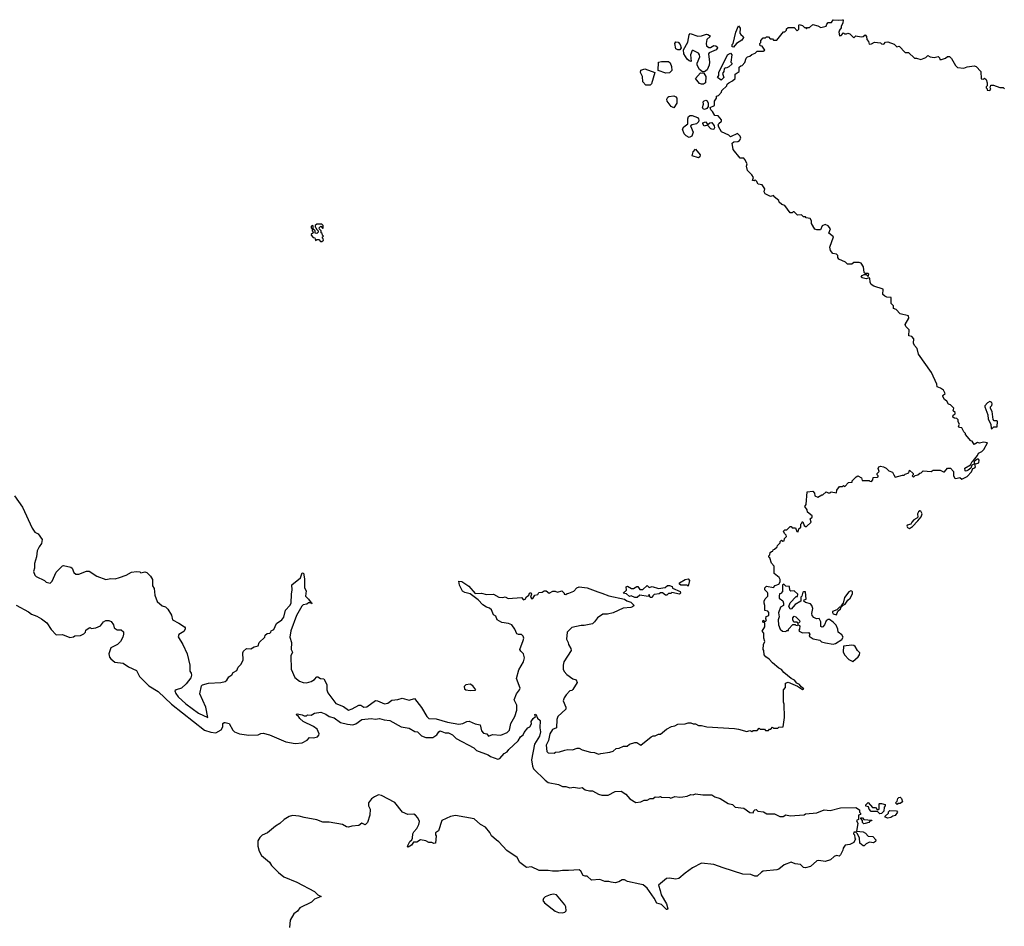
# Model space of a CAD drawing. Extents: x 2494106 to 2685573, y 758056 to 915185.
# Tile 227 of 256: x 2568569 to 2578137, y 842435 to 851248. Entities that reach past the tile are written whole.
import ezdxf

# ---------------------------------------------------------------- set-up
doc = ezdxf.new("R2010")
doc.units = 0

msp = doc.modelspace()

# ---------------------------------------------------------------- linework, layer by layer
at = {"layer": '0CON05XD'}
for points in [[(2575835, 845680), (2575810, 845705), (2575810, 845725), (2575825, 845740), (2575895, 845730), (2575911.7, 845748.3), (2575945, 845760), (2575960, 845785), (2575960, 845805), (2575950, 845825), (2575900, 845865), (2575900, 845935), (2575873.9, 845963.9), (2575857.5, 846017.5), (2575850, 846025), (2575850, 846035), (2575860, 846045), (2575861.7, 846068.3), (2575875, 846080), (2575888.3, 846081.7), (2575890, 846095), (2575905, 846100), (2575930, 846125), (2575931.7, 846138.3), (2575958.3, 846161.7), (2575960, 846175), (2575971.7, 846188.3), (2575985, 846180), (2575998.3, 846181.7), (2576000, 846205), (2576020, 846225), (2576018.3, 846238.3), (2576000, 846255), (2575992.5, 846275), (2576005, 846290), (2576025, 846290), (2576055, 846320), (2576065, 846320), (2576075, 846310), (2576108.3, 846308.3), (2576121.7, 846271.7), (2576135, 846270), (2576141.7, 846298.3), (2576160, 846315), (2576160, 846345), (2576170, 846355), (2576171.7, 846368.3), (2576178.3, 846368.3), (2576191.7, 846331.7), (2576205, 846320), (2576215, 846320), (2576260, 846365), (2576250, 846395), (2576268.3, 846411.7), (2576270, 846425), (2576225, 846460), (2576220, 846485), (2576200, 846515), (2576210, 846535), (2576220, 846660), (2576276.2, 846666.2), (2576292.5, 846645), (2576295, 846620), (2576325, 846607.5), (2576365, 846630), (2576375, 846630), (2576405, 846660), (2576425, 846650), (2576445, 846650), (2576455, 846660), (2576505, 846650), (2576510, 846675), (2576535, 846710), (2576565, 846710), (2576575, 846720), (2576588.3, 846711.7), (2576621.7, 846748.3), (2576658.3, 846751.7), (2576660, 846765), (2576677.5, 846785), (2576697.5, 846805), (2576715, 846812.5), (2576750, 846795), (2576755, 846770), (2576825, 846770), (2576831.7, 846761.7), (2576845, 846760), (2576860, 846775), (2576861.7, 846798.3), (2576905, 846800), (2576910, 846805), (2576910, 846815), (2576900, 846825), (2576900, 846835), (2576920, 846855), (2576910, 846885), (2576918.3, 846901.7), (2576932.3, 846907.7), (2576962.3, 846902.3), (2576988.8, 846888.8), (2577015, 846863.8), (2577049.3, 846849.3), (2577062.5, 846825), (2577075, 846802.5), (2577148.3, 846821.7), (2577165, 846820), (2577175, 846830), (2577208.3, 846841.7), (2577215, 846870), (2577250, 846835), (2577250, 846825), (2577240, 846815), (2577255, 846802.5), (2577271.7, 846818.3), (2577295, 846822.5), (2577315, 846840), (2577328.3, 846841.7), (2577348.3, 846861.7), (2577425, 846857.5), (2577445, 846867.5), (2577515, 846870), (2577545, 846852.5), (2577555, 846852.5), (2577585, 846887.5), (2577615, 846890), (2577643.3, 846855), (2577643.3, 846815), (2577655, 846791.2), (2577665, 846788), (2577705, 846796.7), (2577725, 846780), (2577775, 846806.7), (2577818.3, 846851.7), (2577832.5, 846885), (2577849.2, 846890.8), (2577858, 846902), (2577851.7, 846928.3), (2577888.3, 846941.7), (2577892.5, 846965), (2577886.4, 846976.4), (2577876.4, 846976.4), (2577849.3, 846960.7), (2577843.9, 846946.1), (2577848.3, 846931.7), (2577821.7, 846918.3), (2577811.2, 846888.8), (2577785, 846867.5), (2577765, 846860), (2577755, 846862.5), (2577752.7, 846887.3), (2577808, 846922), (2577825, 846953.8), (2577838.3, 846961.7), (2577877.3, 847012.7), (2577886.7, 847035), (2577918.6, 847051.4), (2577938.8, 847071.2), (2577972.5, 847135), (2577935, 847141.4), (2577895, 847130), (2577875, 847137.5), (2577845, 847120), (2577825, 847150), (2577810, 847155), (2577760, 847215), (2577760, 847225), (2577745, 847240), (2577725, 847280), (2577700, 847285), (2577693, 847297), (2577700, 847315), (2577688.3, 847338.3), (2577687, 847357), (2577675, 847370), (2577653.6, 847373.6), (2577637.5, 847385), (2577640, 847405), (2577660, 847415), (2577658.3, 847428.3), (2577640, 847445), (2577645, 847470), (2577615, 847502.5), (2577595, 847510), (2577579.3, 847539.3), (2577555.9, 847555.9), (2577540, 847585), (2577540, 847595), (2577562.5, 847615), (2577552.5, 847635), (2577546, 847646), (2577516.1, 847666.1), (2577485, 847680), (2577482.5, 847705), (2577428.3, 847818.3), (2577302.5, 847995), (2577291.7, 848051.7), (2577265, 848080), (2577253, 848103), (2577257, 848147), (2577237, 848167), (2577210, 848175), (2577211.7, 848231.7), (2577180, 848265), (2577172.5, 848285), (2577210, 848345), (2577205, 848370), (2577125, 848390), (2577085, 848430), (2577061.7, 848441.7), (2577060, 848465), (2577038.3, 848488.3), (2577038.3, 848548.3), (2576995, 848550), (2576975, 848560), (2576957.5, 848575), (2576958.3, 848628.3), (2576868.3, 848658.3), (2576843.6, 848673.6), (2576832.5, 848695), (2576830, 848735), (2576825, 848740), (2576795, 848727.5), (2576755, 848737.5), (2576747.5, 848745), (2576755, 848762.5), (2576775, 848770), (2576795, 848770), (2576815, 848750), (2576820, 848775), (2576815, 848780), (2576785, 848780), (2576775, 848790), (2576770, 848845), (2576745, 848880), (2576725, 848887.5), (2576675, 848887.5), (2576655, 848870), (2576612.5, 848872.5), (2576595, 848890), (2576528.3, 848918.3), (2576520, 848935), (2576520, 848955), (2576505, 848967.5), (2576470, 848975), (2576447.5, 849005), (2576442.5, 849035), (2576477.5, 849137.5), (2576433, 849173), (2576447.5, 849215), (2576425, 849242.5), (2576395, 849257.5), (2576367, 849243), (2576350, 849205), (2576313.9, 849203.9), (2576295, 849212.5), (2576262.5, 849265), (2576261.7, 849291.7), (2576250, 849315), (2576213, 849323), (2576205, 849330), (2576185, 849330), (2576165, 849350), (2576127.5, 849347.5), (2576095, 849380), (2576085, 849380), (2576075, 849370), (2576055, 849370), (2576005, 849440), (2575975, 849450), (2575950, 849475), (2575945, 849490), (2575900, 849525), (2575898.3, 849538.3), (2575865, 849527.5), (2575813.6, 849553.6), (2575802.5, 849575), (2575810, 849605), (2575785, 849642.5), (2575745, 849650), (2575729.3, 849679.3), (2575715, 849690), (2575705, 849682.5), (2575690, 849685), (2575700, 849715), (2575685, 849740), (2575643, 849783), (2575632.5, 849825), (2575637.5, 849845), (2575617, 849887), (2575605, 849900), (2575571.7, 849901.7), (2575502.5, 849985), (2575491.7, 850048.3), (2575508.3, 850061.7), (2575546.4, 850063.6), (2575565, 850072.5), (2575577.5, 850095), (2575570, 850115), (2575545, 850140), (2575475, 850110), (2575460, 850125), (2575388.8, 850158.8), (2575362.3, 850202.3), (2575356.7, 850225), (2575362.3, 850237.7), (2575388.8, 850261.2), (2575390, 850275), (2575355, 850314.2), (2575325, 850317.5), (2575302.5, 850355), (2575285, 850370), (2575280, 850395), (2575320, 850415), (2575320, 850455), (2575340, 850485), (2575340, 850505), (2575358.3, 850511.7), (2575388.3, 850541.7), (2575391.7, 850558.3), (2575440, 850605), (2575445, 850620), (2575460, 850635), (2575497, 850653), (2575520, 850675), (2575521.7, 850718.3), (2575560, 850745), (2575560, 850785), (2575575, 850800), (2575588.3, 850801.7), (2575615, 850830), (2575627.5, 850872.5), (2575643, 850887), (2575665, 850892.5), (2575685, 850910), (2575717, 850923), (2575735, 850940), (2575795, 850940), (2575808.3, 850951.7), (2575785, 850990), (2575763, 850993), (2575760, 851015), (2575770, 851025), (2575770, 851045), (2575795, 851070), (2575815, 851070), (2575825, 851080), (2575845, 851080), (2575861.7, 851061.7), (2575885, 851060), (2575895, 851050), (2575925, 851050), (2575991.7, 851128.3), (2576005, 851130), (2576020, 851145), (2576021.7, 851158.3), (2576035, 851170), (2576095, 851170), (2576125, 851140), (2576140, 851155), (2576140, 851195), (2576145, 851200), (2576175, 851190), (2576195, 851170), (2576205, 851170), (2576215, 851160), (2576225, 851170), (2576245, 851170), (2576275, 851200), (2576325, 851187.5), (2576355, 851172.5), (2576407, 851183), (2576412.5, 851205), (2576425, 851220), (2576458.3, 851221.7), (2576472.5, 851247.5), (2576525, 851242.5), (2576565, 851247.5), (2576570, 851245), (2576567.5, 851215), (2576552.5, 851185), (2576551.7, 851168.3), (2576533.9, 851146.1), (2576527.5, 851125), (2576535, 851090), (2576550, 851095), (2576575, 851120), (2576585, 851110), (2576605, 851110), (2576615, 851117.5), (2576635, 851110), (2576675, 851070), (2576695, 851090), (2576745, 851080), (2576765, 851082.5), (2576785, 851100), (2576797.5, 851085), (2576802.5, 851055), (2576817.5, 851035), (2576825, 851010), (2576845, 851012.5), (2576875, 851027.5), (2576935, 851022.5), (2576945, 851012.5), (2576965, 851010), (2576982.5, 851027.5), (2577005, 851032.5), (2577065, 851010)], [(2575505, 850980), (2575492.9, 850982.9), (2575491.4, 851005), (2575502.5, 851017.5), (2575529.2, 851125), (2575555, 851186.7), (2575568.8, 851165), (2575567.5, 851115), (2575575, 851102.5), (2575600, 851085), (2575602.5, 851075), (2575585, 851047.5), (2575535, 851017.5), (2575505, 850980)], [(2575225, 850740), (2575205, 850740), (2575174.1, 850764.1), (2575153.3, 850805), (2575153.3, 850825), (2575178, 850885), (2575176.2, 850905), (2575165, 850923.3), (2575115, 850947.5), (2575103.6, 850946.4), (2575088.8, 850905), (2575095, 850840), (2575075, 850846.7), (2575055, 850863.3), (2575021.2, 850915), (2575018.8, 850955), (2575061.7, 851028.3), (2575075, 851100), (2575085, 851113.3), (2575158.3, 851088.3), (2575195, 851090.8), (2575242.3, 851107.7), (2575257.5, 851105), (2575273.3, 851095), (2575277.5, 851085), (2575246.1, 851053.9), (2575240, 851015), (2575244.2, 850994.2), (2575265, 850976.2), (2575281.7, 850978.3), (2575315, 850996), (2575335, 850993.8), (2575346.7, 850985), (2575348.8, 850975), (2575336.7, 850955), (2575270, 850925), (2575262.5, 850915), (2575272, 850835), (2575268.8, 850805), (2575248.3, 850761.7), (2575225, 850740)], [(2574985, 850953.3), (2574963.6, 850953.6), (2574943.9, 850963.9), (2574936.7, 851015), (2574945, 851032.5), (2574967.7, 851027.7), (2574987.9, 851007.9), (2574996, 850974), (2574985, 850953.3)], [(2577065, 851010), (2577093, 850983), (2577115, 850990), (2577175, 850930), (2577205, 850930), (2577263, 850873), (2577285, 850872.5), (2577325, 850860), (2577375, 850880), (2577395, 850900), (2577415, 850887.5), (2577455, 850880), (2577495, 850890), (2577508.3, 850878.3), (2577511.7, 850861.7), (2577525, 850860), (2577567, 850873), (2577585, 850890), (2577605, 850890), (2577625, 850870), (2577661.7, 850801.7), (2577683.6, 850783.6), (2577743, 850777), (2577775, 850790), (2577845, 850798.8), (2577862.7, 850792.7), (2577907.5, 850745), (2577911.7, 850671.7), (2577935, 850670), (2577945, 850680), (2577960, 850665), (2577970, 850635), (2577970, 850605), (2577960, 850595), (2577960, 850585), (2577970, 850575), (2577971.7, 850561.7), (2577995, 850560), (2578007.5, 850572.5), (2578000, 850585), (2578005, 850610), (2578031.7, 850611.7), (2578095, 850590), (2578125, 850590), (2578140, 850575)], [(2575385, 850660), (2575350, 850685), (2575363.8, 850706.2), (2575363.8, 850735), (2575447.5, 850905), (2575475, 850923.3), (2575488.8, 850905), (2575480, 850835), (2575490, 850825), (2575490, 850815), (2575460.7, 850789.3), (2575435, 850777.5), (2575425, 850780), (2575415, 850770), (2575412.5, 850745), (2575400, 850725), (2575410, 850685), (2575385, 850660)], [(2574695, 850611.2), (2574655, 850612), (2574623.3, 850645), (2574622, 850695), (2574601.2, 850735), (2574605, 850756.7), (2574645, 850770), (2574740, 850735), (2574710, 850625), (2574695, 850611.2)], [(2574847, 850727), (2574773.3, 850753.3), (2574777, 850833), (2574805, 850842.5), (2574875, 850840), (2574889.3, 850829.3), (2574903, 850793), (2574906.7, 850755), (2574885, 850730), (2574847, 850727)], [(2575195, 850620), (2575175, 850627.5), (2575137.5, 850675), (2575185, 850730), (2575218.3, 850728.3), (2575236.2, 850696.2), (2575233.3, 850635), (2575215, 850621.2), (2575195, 850620)], [(2574925, 850390), (2574900, 850405), (2574861.2, 850455), (2574858.8, 850475), (2574867, 850493), (2574878.3, 850501.7), (2574926.4, 850506.4), (2574946.4, 850496.4), (2574953.3, 850485), (2574953.3, 850435), (2574925, 850390)], [(2575225, 850373.8), (2575210, 850380), (2575203.3, 850395), (2575212.5, 850425), (2575212.2, 850447.8), (2575220.5, 850459.5), (2575236.2, 850466.2), (2575248.8, 850458.8), (2575260, 850435), (2575260, 850405), (2575246.7, 850385), (2575225, 850373.8)], [(2575075, 850103.3), (2575047, 850117), (2575027.5, 850137.5), (2575010, 850185), (2575023.6, 850206.4), (2575060, 850235), (2575060, 850285), (2575067.5, 850305), (2575083.6, 850316.4), (2575105, 850316.2), (2575155.8, 850295.8), (2575166.2, 850285), (2575167.7, 850272.3), (2575163.8, 850255), (2575145, 850236.2), (2575104.2, 850225.8), (2575087.5, 850215), (2575113.3, 850155), (2575100, 850115), (2575075, 850103.3)], [(2575305, 850178.8), (2575285, 850186), (2575251.7, 850221.7), (2575221.7, 850211.7), (2575206, 850235), (2575208.8, 850245), (2575233.3, 850253.3), (2575255, 850230), (2575276.1, 850243.9), (2575295, 850247.5), (2575317.3, 850217.3), (2575320, 850195), (2575315, 850183.3), (2575305, 850178.8)], [(2575165, 849904.2), (2575103, 849923), (2575115, 849962.5), (2575135, 849990), (2575181.2, 849935), (2575178, 849915), (2575165, 849904.2)], [(2571505, 849090), (2571520, 849105), (2571518.3, 849118.3), (2571510, 849125), (2571511.7, 849138.3), (2571520, 849145), (2571511.7, 849151.7), (2571508.3, 849168.3), (2571500, 849175), (2571500, 849195), (2571481.7, 849211.7), (2571480, 849225), (2571495, 849240), (2571511.7, 849221.7), (2571518.3, 849221.7), (2571518.3, 849248.3), (2571505, 849260), (2571455, 849260), (2571441.7, 849248.3), (2571440, 849235), (2571448.3, 849228.3), (2571451.7, 849211.7), (2571470, 849195), (2571468.3, 849181.7), (2571455, 849170), (2571441.7, 849171.7), (2571440, 849195), (2571421.7, 849211.7), (2571420, 849245), (2571411.7, 849248.3), (2571401.7, 849238.3), (2571400, 849225), (2571410, 849215), (2571410, 849195), (2571418.3, 849188.3), (2571420, 849175), (2571401.7, 849158.3), (2571401.7, 849151.7), (2571421.7, 849131.7), (2571438.3, 849128.3), (2571445, 849100), (2571455, 849110), (2571475, 849110), (2571491.7, 849091.7), (2571505, 849090)], [(2578015, 847270), (2578035, 847290), (2578068.3, 847291.7), (2578070, 847345), (2578065, 847350), (2578038.3, 847348.3), (2578030, 847360), (2578018.3, 847438.3), (2578003, 847467), (2578002.5, 847485), (2578015, 847497.5), (2578019.2, 847515), (2578015, 847526.2), (2577995, 847538), (2577973.3, 847525), (2577947.5, 847495), (2577947.5, 847485), (2577977, 847407), (2577980, 847365), (2578007, 847317), (2578010, 847275), (2578015, 847270)], [(2568519.2, 846619.2), (2568595, 846510), (2568690, 846305), (2568717, 846267), (2568749.3, 846249.3), (2568786.2, 846195), (2568781.2, 846155), (2568758.8, 846125), (2568740, 846085), (2568733, 846027), (2568713, 845963), (2568712.5, 845915), (2568702.5, 845885), (2568715, 845850), (2568730, 845835), (2568810, 845795), (2568825, 845780), (2568865, 845770), (2568885, 845790), (2568923.6, 845876.4), (2568985, 845940), (2568995, 845942.5), (2569067.5, 845925), (2569077.5, 845915), (2569093.9, 845873.9), (2569115, 845857.5), (2569145, 845858.8), (2569216.7, 845886.7), (2569245, 845886.2), (2569318.8, 845838.8), (2569405, 845806), (2569455, 845816), (2569495.9, 845814.1), (2569540, 845825), (2569605, 845850), (2569655, 845877.5), (2569705, 845882.5), (2569735, 845880), (2569745, 845872.5), (2569785, 845880), (2569803.9, 845873.9), (2569838.8, 845838.8), (2569858.8, 845805), (2569861.2, 845745), (2569875, 845720), (2569883.8, 845655), (2569905, 845592.5), (2569955, 845550), (2569985, 845540), (2570009.3, 845519.3), (2570045, 845460), (2570053.6, 845413.6), (2570115, 845382), (2570170, 845345), (2570176, 845335), (2570178, 845325), (2570165, 845302.5), (2570117, 845273), (2570108.3, 845248.3), (2570153.3, 845175), (2570197.5, 845085), (2570223, 844973), (2570223.3, 844915), (2570236.4, 844896.4), (2570237, 844877), (2570230.7, 844849.3), (2570187.7, 844792.3), (2570140.7, 844749.3), (2570090, 844735), (2570077.5, 844725), (2570085, 844697.5), (2570108, 844665), (2570185, 844597.1), (2570305, 844508.6), (2570396.4, 844463.6), (2570376.7, 844565), (2570320, 844695), (2570336.4, 844773.6), (2570345, 844782.5), (2570405, 844800), (2570525, 844803.8), (2570565, 844816.2), (2570581.7, 844828.3), (2570600.5, 844859.5), (2570629.5, 844880.5), (2570645, 844902.5), (2570679.3, 844920.7), (2570692.5, 844955), (2570722.5, 844985), (2570740, 845025), (2570737.5, 845095), (2570745, 845110), (2570773, 845137), (2570815, 845132.5), (2570848.3, 845151.7), (2570885, 845162.5), (2570897, 845193), (2570950, 845245), (2570953.6, 845266.4), (2570975, 845282.5), (2571000, 845285), (2571010, 845295), (2571011.7, 845308.3), (2571038.3, 845321.7), (2571065, 845380), (2571117.5, 845415), (2571135, 845440), (2571151.7, 845508.3), (2571193.3, 845555), (2571206.4, 845576.4), (2571210, 845665), (2571217.5, 845705), (2571212.5, 845755), (2571298, 845822), (2571315, 845870), (2571327, 845867), (2571336.4, 845813.6), (2571336.7, 845725), (2571353.3, 845695), (2571347.5, 845645), (2571376.4, 845616.4), (2571400, 845580), (2571410, 845575), (2571405, 845570), (2571400, 845580), (2571375, 845580), (2571360, 845565), (2571325, 845560), (2571311.7, 845548.3), (2571258.8, 845455), (2571202.6, 845307.4), (2571192.5, 845245), (2571208.8, 845195), (2571207.5, 845125), (2571218.8, 845098.8), (2571203.3, 845065), (2571205.7, 844935), (2571243.6, 844853.6), (2571287.3, 844817.3), (2571324.2, 844804.2), (2571355, 844802), (2571402.5, 844815), (2571432.5, 844835), (2571455, 844860), (2571465, 844860), (2571493, 844843), (2571525, 844840), (2571552.5, 844785), (2571554.3, 844735), (2571561.9, 844705), (2571592, 844665), (2571640.8, 844600.8), (2571715, 844572.5), (2571765, 844536.2), (2571801.1, 844548.9), (2571865, 844586.2), (2571885, 844584), (2571912.5, 844565), (2571941.7, 844568.3), (2572025, 844628.8), (2572045, 844627.5), (2572115, 844596.9), (2572145, 844603.5), (2572185, 844632.5), (2572245, 844640), (2572285, 844654), (2572355, 844634.2), (2572405, 844650), (2572472.6, 844562.6), (2572524, 844475), (2572545, 844456.9), (2572615, 844451.1), (2572725, 844421.2), (2572835, 844401.6), (2572875, 844405.3), (2572915, 844425.2), (2572938.1, 844428.1), (2572995.7, 844405), (2573045, 844393.8), (2573056, 844335), (2573075, 844313.8), (2573107.5, 844305), (2573125, 844283.8), (2573165, 844299.4), (2573245, 844292), (2573305, 844320), (2573327.6, 844342.4), (2573342.6, 844407.4), (2573379.4, 844475), (2573399.4, 844535), (2573401.1, 844585), (2573373, 844637), (2573396.7, 844695), (2573426.6, 844733.4), (2573431.4, 844748.6), (2573396, 844845), (2573420.5, 844929.5), (2573463.8, 845005), (2573474, 845045), (2573463.8, 845085), (2573438.3, 845108.3), (2573430, 845125), (2573462.9, 845215), (2573467.5, 845235), (2573462.9, 845255), (2573445, 845271.4), (2573415, 845270.8), (2573398.8, 845278.8), (2573380, 845325), (2573350, 845365), (2573319.3, 845379.3), (2573255, 845387.5), (2573210, 845415), (2573195, 845450), (2573173.6, 845463.6), (2573155, 845510), (2573135, 845527.5), (2573105, 845536.7), (2573069.5, 845559.5), (2573025, 845608.8), (2572946.7, 845666.7), (2572895, 845679.2), (2572873, 845693), (2572842.3, 845752.3), (2572835, 845790), (2572865, 845788), (2572932.3, 845742.3), (2572995, 845668.8), (2573055, 845672), (2573105, 845660), (2573173, 845663), (2573225, 845633.3), (2573265, 845630), (2573285, 845637.5), (2573315, 845622.5), (2573445, 845632.5), (2573465, 845607.5), (2573482.5, 845615), (2573493.3, 845636.7), (2573517, 845653), (2573522.5, 845675), (2573535, 845680), (2573542.5, 845665), (2573532.5, 845635), (2573545, 845617.5), (2573555, 845622.5), (2573575, 845652.5), (2573605, 845660), (2573615, 845680), (2573647, 845683), (2573665, 845697.5), (2573685, 845697.5), (2573715, 845672.5), (2573748.3, 845691.7), (2573771.7, 845691.7), (2573795, 845682.5), (2573837.5, 845697.5), (2573860, 845675), (2573860, 845665), (2573875, 845660), (2573888.3, 845671.7), (2573905, 845672.5), (2573955, 845692.5), (2573982.5, 845725), (2574005, 845736), (2574085, 845723.8), (2574187.5, 845685), (2574227.5, 845675), (2574295, 845646.2), (2574445.4, 845615.4), (2574469.2, 845599.2), (2574507.5, 845585), (2574540, 845555), (2574525, 845540), (2574507, 845533), (2574433, 845527), (2574337, 845483), (2574280.7, 845469.3), (2574235, 845468.8), (2574185, 845432.5), (2574155.9, 845394.1), (2574133.6, 845376.4), (2574055, 845358.8), (2574025, 845360), (2573935, 845338.6), (2573890, 845295), (2573883.8, 845225), (2573900, 845195), (2573901.2, 845175), (2573923.3, 845135), (2573926.7, 845115), (2573857.1, 845005), (2573850, 844975), (2573850.8, 844935), (2573861.2, 844911.2), (2573885, 844883.8), (2573945, 844840), (2573975, 844832.5), (2573986.2, 844805), (2573943.9, 844736.1), (2573935, 844727.5), (2573915, 844723.3), (2573879.2, 844685), (2573859.2, 844655), (2573851.7, 844628.3), (2573876, 844565), (2573876.7, 844545), (2573799.2, 844475), (2573790, 844445), (2573784, 844366), (2573745, 844347.5), (2573722.2, 844305), (2573708.9, 844241.1), (2573684.5, 844194.5), (2573690, 844135), (2573705, 844120), (2573761.7, 844118.3), (2573775, 844126.7), (2573815, 844130), (2573865, 844148.8), (2573896.1, 844153.9), (2573939.5, 844150.5), (2573985, 844166), (2574005, 844165.8), (2574035, 844150.8), (2574115, 844126.7), (2574155, 844126.2), (2574195, 844107.5), (2574215, 844116.7), (2574305, 844126.7), (2574335, 844136.7), (2574365, 844162.5), (2574395, 844166.7), (2574435, 844187.5), (2574473.3, 844186.7), (2574495, 844206.7), (2574545, 844222.5), (2574565, 844222.5), (2574605, 844197.5), (2574705, 844277.5), (2574725, 844287.5), (2574745, 844287.5), (2574775, 844302.5), (2574797, 844303), (2574855, 844350), (2574903, 844377), (2574935, 844382.5), (2574965, 844400), (2575036.2, 844403.8), (2575065, 844412.5), (2575091.7, 844411.7), (2575115, 844402.5), (2575135, 844402.5), (2575165, 844387.5), (2575195, 844387.5), (2575247, 844373), (2575515, 844357.5), (2575555, 844352.5), (2575635, 844327.5), (2575665, 844337.5), (2575685, 844330), (2575695, 844340), (2575735, 844340), (2575755, 844360), (2575765, 844350), (2575805, 844350), (2575815, 844340), (2575845, 844340), (2575855, 844350), (2575868.3, 844351.7), (2575885, 844370), (2575895, 844360), (2575935, 844360), (2575945, 844370), (2575987, 844373), (2576002.5, 844465), (2575997.5, 844595), (2575990, 844615), (2575990, 844735), (2576010, 844755), (2576011.7, 844798.3), (2576035, 844807.5), (2576128, 844768), (2576175, 844737.5), (2576187.5, 844745), (2576163.3, 844763.3), (2576147.5, 844785), (2576120, 844800), (2576099.2, 844829.2), (2576066.7, 844845), (2575995, 844901.2), (2575971.2, 844931.2), (2575945, 844944), (2575883.3, 844995), (2575853.3, 845033.3), (2575820, 845055), (2575802.5, 845075), (2575800, 845115), (2575792.5, 845125), (2575797.5, 845175), (2575810, 845205), (2575800, 845235), (2575800, 845285), (2575782.5, 845305), (2575810, 845345), (2575810, 845385), (2575791.7, 845391.7), (2575790, 845405), (2575795, 845410), (2575805, 845400), (2575818.3, 845401.7), (2575827.5, 845415), (2575820, 845425), (2575821.7, 845448.3), (2575850, 845455), (2575850, 845485), (2575838.3, 845498.3), (2575810, 845505), (2575810, 845555), (2575802.5, 845575), (2575802.5, 845595), (2575811.7, 845618.3), (2575840, 845645), (2575840, 845675), (2575835, 845680)], [(2577215, 846303.3), (2577245, 846322.5), (2577297.5, 846375), (2577327.5, 846415), (2577337.5, 846445), (2577325, 846470), (2577315, 846473.3), (2577303.8, 846465), (2577293.8, 846443.8), (2577297.5, 846412.5), (2577288.3, 846401.7), (2577257.5, 846385), (2577237.5, 846365), (2577230, 846345), (2577193.3, 846335), (2577188.8, 846325), (2577195, 846312.5), (2577215, 846303.3)], [(2575065, 845740), (2575055, 845750), (2574995, 845750), (2574981.7, 845761.7), (2574980, 845775), (2575035, 845806.7), (2575065, 845812.5), (2575077.5, 845795), (2575065, 845740)], [(2574715, 845630), (2574695, 845630), (2574685, 845660), (2574675, 845640), (2574595, 845652.5), (2574568, 845632), (2574545, 845630), (2574511.7, 845648.3), (2574495, 845642.5), (2574466.2, 845666.2), (2574432.5, 845675), (2574467, 845703), (2574463.3, 845735), (2574475, 845742.5), (2574515, 845720), (2574535, 845720), (2574565, 845737.5), (2574575, 845737.5), (2574595, 845710), (2574625, 845710), (2574665, 845747.5), (2574685, 845730), (2574715, 845737.5), (2574775, 845720), (2574841.7, 845728.3), (2574863, 845747), (2574883, 845747), (2574908.3, 845738.3), (2574911.7, 845721.7), (2574988.3, 845688.3), (2574990, 845675), (2574980, 845665), (2574905, 845680), (2574895, 845670), (2574875, 845670), (2574857, 845653), (2574845, 845652.5), (2574817, 845677), (2574795, 845677.5), (2574781.7, 845668.3), (2574735, 845660), (2574721.7, 845648.3), (2574715, 845630)], [(2576475, 845179.2), (2576495, 845184), (2576557.5, 845222.5), (2576570, 845245), (2576559.5, 845269.5), (2576523.3, 845295), (2576520, 845325), (2576501.7, 845361.7), (2576475, 845390), (2576437, 845417), (2576425, 845417.5), (2576406.4, 845403.6), (2576390, 845365), (2576375, 845347.5), (2576362.5, 845342.5), (2576355, 845350), (2576352.5, 845395), (2576338.3, 845428.3), (2576313, 845423), (2576286.4, 845436.4), (2576270, 845455), (2576266.7, 845475), (2576277.5, 845525), (2576267.5, 845555), (2576255, 845570), (2576203.6, 845583.6), (2576190, 845595), (2576191.7, 845608.3), (2576210, 845615), (2576205, 845687.5), (2576185, 845687.5), (2576178.3, 845681.7), (2576170, 845645), (2576160, 845635), (2576160, 845595), (2576105, 845563.3), (2576065, 845517.5), (2576055, 845520), (2576042.5, 845545), (2576055, 845580), (2576115, 845640), (2576128.3, 845641.7), (2576130, 845665), (2576095, 845697.5), (2576061.7, 845691.7), (2576053, 845703), (2576048.3, 845738.3), (2576015, 845740), (2575995, 845760), (2575980, 845755), (2575981.7, 845688.3), (2575965, 845670), (2575951.7, 845668.3), (2575947.5, 845645), (2575947.5, 845625), (2575985, 845600), (2575992.5, 845575), (2575990, 845555), (2575963, 845537), (2575943, 845483), (2575947.5, 845445), (2575940, 845415), (2575942.5, 845365), (2575960, 845325), (2575983, 845303), (2576015, 845300), (2576025, 845310), (2576038.3, 845311.7), (2576040, 845325), (2576081.7, 845368.3), (2576105, 845370), (2576111.7, 845361.7), (2576125, 845360), (2576135, 845370), (2576150, 845355), (2576147, 845323), (2576140, 845315), (2576143.6, 845303.6), (2576175, 845287.5), (2576235, 845290), (2576247.5, 845275), (2576240, 845255), (2576279.3, 845229.3), (2576345, 845217.5), (2576361.7, 845201.7), (2576400, 845190), (2576475, 845179.2)], [(2576555, 845540), (2576571.7, 845558.3), (2576590, 845565), (2576616, 845604), (2576640, 845625), (2576661.7, 845668.3), (2576662.5, 845685), (2576655, 845692.5), (2576645, 845696.7), (2576625, 845686.2), (2576585, 845631.2), (2576570, 845575), (2576550, 845555), (2576550, 845540), (2576555, 845540)], [(2568535, 845556), (2568655, 845492.5), (2568685, 845470.6), (2568735, 845451.1), (2568780, 845425), (2568832, 845385), (2568875, 845320), (2568925, 845269.4), (2568985, 845270.8), (2569055, 845243.8), (2569091.7, 845248.3), (2569105, 845257.5), (2569159.3, 845260.7), (2569193, 845277), (2569210, 845295), (2569212.5, 845315), (2569243, 845337), (2569255, 845340), (2569265, 845330), (2569310, 845335), (2569353, 845357), (2569382.5, 845395), (2569405, 845406.7), (2569435, 845407.5), (2569458.3, 845398.3), (2569480, 845365), (2569487, 845337), (2569515, 845317.5), (2569555, 845317.5), (2569577, 845297), (2569577.5, 845275), (2569572.5, 845245), (2569550, 845205), (2569520, 845175), (2569455, 845143.3), (2569436, 845085), (2569442.7, 845052.7), (2569453.3, 845035), (2569495, 845003.8), (2569573.2, 844993.2), (2569625, 844956.7), (2569705, 844922.5), (2569733.6, 844863.6), (2569824.3, 844774.3), (2569915, 844716.2), (2570045, 844594.5), (2570365, 844341.1), (2570425, 844321.4), (2570475, 844316), (2570525.9, 844344.1), (2570542.5, 844375), (2570544.1, 844405.9), (2570555, 844416.7), (2570565, 844416.7), (2570606.1, 844406.1), (2570641.3, 844341.3), (2570657.3, 844327.3), (2570705, 844306.9), (2570795, 844291.9), (2570885, 844296.9), (2570910.9, 844309.1), (2570935, 844314.3), (2570995, 844297.8), (2571155, 844227.9), (2571245, 844211.6), (2571315, 844218.2), (2571362, 844245), (2571385, 844270.6), (2571425, 844265.8), (2571462.9, 844277.1), (2571477, 844293), (2571479.2, 844305), (2571460.6, 844350.6), (2571425, 844376), (2571323.3, 844425), (2571290, 844455), (2571275, 844480), (2571262.5, 844485), (2571260, 844495), (2571265, 844500), (2571315, 844492.5), (2571335, 844480), (2571355, 844480), (2571365, 844490), (2571401.7, 844488.3), (2571435, 844507.5), (2571495, 844516.7), (2571545, 844496.7), (2571576.1, 844476.1), (2571625, 844462.5), (2571686, 844416), (2571755, 844398.6), (2571805, 844394.2), (2571835, 844402.5), (2571895, 844446.7), (2571985, 844456), (2572025, 844450), (2572065, 844456.7), (2572112.3, 844442.3), (2572165.8, 844435.8), (2572275, 844373.8), (2572355, 844360), (2572409.7, 844329.7), (2572435.5, 844325.5), (2572475, 844288), (2572515, 844269.2), (2572585, 844271.4), (2572622.5, 844295), (2572642.7, 844327.3), (2572655, 844333.8), (2572705, 844315.8), (2572737.5, 844315), (2572775, 844296), (2572810.7, 844260.7), (2572981.2, 844171.2), (2573006.7, 844145), (2573122.5, 844102.5), (2573145, 844086), (2573215, 844060.6), (2573235, 844068), (2573275.8, 844114.2), (2573305, 844130), (2573323.3, 844155), (2573412, 844238), (2573435, 844276.2), (2573461.2, 844295), (2573471.7, 844318.3), (2573507, 844363), (2573527.5, 844375), (2573542.5, 844405), (2573540, 844425), (2573557.5, 844455), (2573580, 844475), (2573578.3, 844481.7), (2573573.3, 844495), (2573585, 844496.7), (2573599.3, 844459.3), (2573626.7, 844435), (2573622.5, 844365), (2573628.8, 844325), (2573620, 844285), (2573570, 844205), (2573544, 844055), (2573552.3, 843992.3), (2573561.2, 843965), (2573673.8, 843855), (2573705, 843834), (2573804.1, 843814.1), (2573845, 843793.3), (2573875, 843793.3), (2573915, 843780), (2573955, 843786.7), (2574005, 843778.8), (2574035, 843783.3), (2574065, 843763.3), (2574105, 843752.5), (2574135, 843752.5), (2574195, 843720), (2574225, 843711.2), (2574288.3, 843711.7), (2574355, 843746.7), (2574415, 843750), (2574459.3, 843719.3), (2574497.5, 843675), (2574555, 843640), (2574605, 843646.7), (2574637, 843663), (2574667, 843663), (2574695, 843677.5), (2574725, 843677.5), (2574745, 843692.5), (2574775, 843690), (2574795, 843697.5), (2574805, 843690), (2574885, 843687.5), (2574895, 843682.5), (2574935, 843697.5), (2574985, 843690), (2575012.5, 843692.5), (2575055, 843700), (2575090, 843715), (2575115, 843713.3), (2575135, 843723.3), (2575207, 843713), (2575295, 843712.5), (2575324.3, 843694.3), (2575375, 843676.2), (2575455, 843627.5), (2575495, 843620), (2575520, 843595), (2575605, 843583.3), (2575663, 843543), (2575695, 843540), (2575701.7, 843558.3), (2575711.7, 843568.3), (2575725, 843570), (2575743, 843553), (2575797, 843547), (2575828.3, 843528.3), (2575905, 843530), (2575955, 843502.5), (2575986.4, 843503.6), (2576015, 843520), (2576055, 843510), (2576191.7, 843518.3), (2576205, 843527.5), (2576315, 843540), (2576385, 843568.8), (2576445, 843560), (2576545, 843586.7), (2576695, 843590), (2576728.3, 843568.3), (2576730, 843545), (2576740, 843535), (2576738.3, 843521.7), (2576720, 843515), (2576720, 843475), (2576700, 843465), (2576712.5, 843435), (2576701.7, 843361.7), (2576765, 843352.5), (2576789.3, 843339.3), (2576815, 843310), (2576858.3, 843308.3), (2576887.5, 843275), (2576885, 843260), (2576865, 843247.5), (2576828.3, 843251.7), (2576795, 843237.5), (2576775, 843217.5), (2576765, 843217.5), (2576732.5, 843245), (2576730, 843295), (2576708.3, 843338.3), (2576695, 843350), (2576675, 843350), (2576670, 843335), (2576680, 843325), (2576683, 843293), (2576690, 843285), (2576675, 843250), (2576635, 843230), (2576590, 843225), (2576570, 843195), (2576567.5, 843175), (2576545, 843130), (2576531.7, 843118.3), (2576505, 843122.5), (2576485, 843112.5), (2576448.8, 843081.2), (2576395, 843066.7), (2576335, 843076.7), (2576315, 843072.5), (2576255, 843017.5), (2576205, 843002.5), (2576185, 843007.5), (2576155, 843037.5), (2576105, 843043.3), (2576065, 843060), (2575996.4, 843033.6), (2575945, 842990), (2575927, 842983), (2575795, 842972.5), (2575777, 842963), (2575735, 842923.3), (2575713.9, 842923.9), (2575675, 842937.5), (2575595, 842943.3), (2575405, 843002.5), (2575315, 843037.5), (2575195, 843050), (2575105.9, 843004.1), (2575035, 842953.3), (2574975, 842900), (2574945, 842892.5), (2574885, 842902.5), (2574855, 842900), (2574777.5, 842835), (2574793.5, 842783.5)], [(2576505, 845462.5), (2576520.7, 845499.3), (2576545, 845522.5), (2576550, 845540), (2576535, 845537.5), (2576509.3, 845510.7), (2576468.8, 845495), (2576467.5, 845485), (2576475, 845473.8), (2576505, 845462.5)], [(2576135, 845380), (2576125, 845390), (2576091.7, 845391.7), (2576082.5, 845415), (2576082.5, 845435), (2576095, 845450), (2576110, 845445), (2576147, 845407), (2576150, 845395), (2576135, 845380)], [(2576665, 845010), (2576716.7, 845055), (2576730, 845075), (2576732.5, 845095), (2576710, 845115), (2576686.1, 845156.1), (2576675, 845163.3), (2576655, 845166.7), (2576575, 845157.5), (2576572.3, 845102.3), (2576583.8, 845075), (2576627.7, 845027.7), (2576665, 845010)], [(2572945, 844728), (2572995, 844730), (2573000, 844735), (2572973.3, 844773.3), (2572945, 844788.8), (2572905, 844783.3), (2572888.8, 844765), (2572890, 844745), (2572905, 844734.2), (2572945, 844728)], [(2574793.5, 842783.5), (2574802, 842742), (2574853.8, 842655), (2574865.8, 842605), (2574865, 842600), (2574855, 842600), (2574805, 842647.5), (2574760.7, 842660.7), (2574735, 842710), (2574666.4, 842806.4), (2574627, 842837), (2574596.4, 842846.4), (2574475, 842872.5), (2574445, 842887.5), (2574425, 842887.5), (2574391.7, 842868.3), (2574355, 842857.5), (2574315, 842863.3), (2574295, 842872.5), (2574255, 842870), (2574205, 842891.2), (2574125, 842883.3), (2574085, 842922.5), (2574065, 842921.2), (2574045, 842930), (2574023, 842973), (2574005, 842985.8), (2573903.6, 842976.4), (2573845, 842978), (2573805, 842970), (2573745, 842971.2), (2573705, 842978), (2573617, 842977), (2573543.8, 843013.8), (2573495, 843006), (2573427.5, 843055), (2573402.5, 843105), (2573303.2, 843173.2), (2573225.8, 843255), (2573201.5, 843271.5), (2573153.3, 843315), (2573138.1, 843348.1), (2573095, 843400.6), (2573048, 843425), (2572985, 843480.8), (2572805, 843513.1), (2572755, 843503.8), (2572671.2, 843465), (2572637.5, 843365), (2572610, 843345), (2572610, 843325), (2572617.5, 843315), (2572610, 843245), (2572595, 843240), (2572575, 843250), (2572545, 843250), (2572517, 843267), (2572465, 843277.5), (2572427, 843253), (2572395, 843253.3), (2572376.2, 843225), (2572344.3, 843204.3), (2572338.8, 843215), (2572358.8, 843261.2), (2572380, 843275), (2572387, 843293), (2572390, 843335), (2572400, 843355), (2572427.5, 843385), (2572446.4, 843423.6), (2572453.3, 843455), (2572438.8, 843488.8), (2572415.9, 843515.9), (2572400, 843525), (2572340.7, 843520.7), (2572290, 843545), (2572215, 843640), (2572085, 843707.1), (2572055, 843714.2), (2572016.8, 843693.2), (2571986.4, 843673.6), (2571960, 843635), (2571960, 843605), (2571973.3, 843575), (2571973, 843517), (2571950, 843445), (2571925, 843422.5), (2571895, 843437.5), (2571865, 843416.7), (2571795, 843410), (2571765, 843400), (2571745, 843402.5), (2571706.1, 843426.1), (2571575, 843448.8), (2571515, 843447.5), (2571455, 843471.1), (2571335, 843491.6), (2571285, 843507.1), (2571218.9, 843511.1), (2571187, 843503), (2571140, 843475), (2571096.1, 843433.9), (2571055, 843410), (2570977.5, 843345), (2570925, 843320), (2570902.3, 843297.7), (2570883.8, 843265), (2570884.1, 843214.1), (2570896.2, 843165), (2570920, 843125), (2570995, 843057.5), (2571015, 843027.5), (2571085, 842957.5), (2571135, 842916.7), (2571263.3, 842863.3), (2571435, 842772.5), (2571465, 842742.5), (2571500, 842725), (2571435, 842700), (2571405, 842670), (2571292.5, 842615), (2571267.7, 842582.3), (2571231.7, 842558.3), (2571198.8, 842495), (2571190, 842425)], [(2577095, 843620), (2577080, 843635), (2577097, 843653), (2577101.7, 843678.3), (2577111.7, 843688.3), (2577125, 843690), (2577137, 843677), (2577147.5, 843645), (2577125, 843627.5), (2577102.5, 843627.5), (2577095, 843620)], [(2576928.3, 843528.3), (2576905, 843550), (2576841.7, 843551.7), (2576823, 843573), (2576818.3, 843598.3), (2576791.7, 843601.7), (2576790, 843615), (2576815, 843637.5), (2576855, 843590), (2576885, 843590), (2576901.7, 843571.7), (2576915, 843570), (2576920, 843575), (2576920, 843625), (2576925, 843630), (2576945, 843630), (2576978.3, 843618.3), (2576980, 843605), (2576970, 843595), (2576967, 843553), (2576945, 843532.5), (2576928.3, 843528.3)], [(2577005, 843487.5), (2576980, 843495), (2576980, 843505), (2577010, 843535), (2577011.7, 843548.3), (2577025, 843560), (2577088.3, 843558.3), (2577100, 843545), (2577076.4, 843513.6), (2577053, 843507), (2577035, 843492.5), (2577005, 843487.5)], [(2576773, 843433), (2576760, 843445), (2576760, 843465), (2576741.7, 843481.7), (2576741.7, 843488.3), (2576758.3, 843488.3), (2576772.5, 843472.5), (2576848.3, 843468.3), (2576845, 843460), (2576831.7, 843458.3), (2576820, 843445), (2576785, 843433.3), (2576773, 843433)], [(2573845, 842567.5), (2573865, 842572.5), (2573880, 842585), (2573877.5, 842625), (2573867.5, 842645), (2573785, 842742.5), (2573755, 842747.5), (2573725, 842741.2), (2573675, 842722.5), (2573657.5, 842705), (2573652.5, 842685), (2573667.5, 842665), (2573771.7, 842581.7), (2573805, 842570), (2573845, 842567.5)]]:
    msp.add_lwpolyline(points, dxfattribs=at)

doc.saveas('drawing.dxf')
